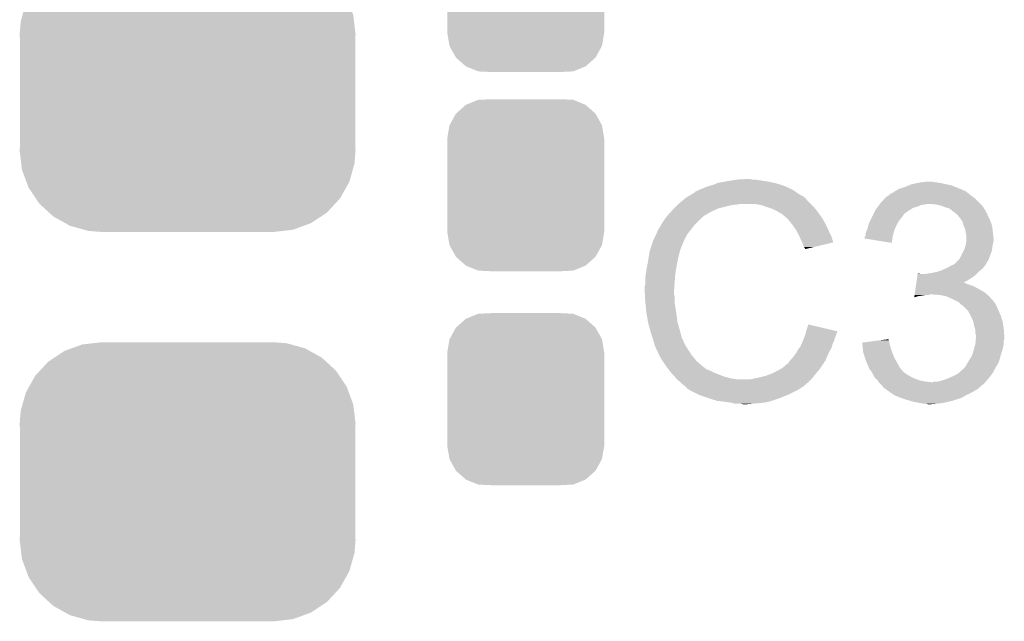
# Model space of a CAD drawing. Extents: x -1.3 to 24.2, y -3.9 to 56.
# Tile 32 of 54: x 11.3 to 15.8, y 16.5 to 19.2. Entities that reach past the tile are written whole.
import ezdxf

# ---------------------------------------------------------------- set-up
doc = ezdxf.new("R2010")
doc.units = 0
doc.layers.get('0').update_dxf_attribs({"linetype": 'CONTINUOUS'})
doc.layers.add('ETH_WIZ_3_CLICK_V102_GTO', color=11, linetype='CONTINUOUS')
doc.layers.add('ETH_WIZ_3_CLICK_V102_GTS', color=8, linetype='CONTINUOUS')

# ---------------------------------------------------------------- blocks, each defined once
blk = doc.blocks.new('CUSTOM_87')
for points in [[(-0.312264, 0.321732), (-0.26893, 0.360448), (0.312592, 0.321732), (0.268592, 0.360448)], [(-0.26893, 0.360448), (-0.267216, 0.361152), (0.268592, 0.360448), (0.26779, 0.361152)], [(-0.267216, 0.361152), (-0.213724, 0.383108), (0.26779, 0.361152), (0.21312, 0.383108)], [(-0.213724, 0.383108), (-0.20803, 0.383392), (0.21312, 0.383108), (0.212412, 0.383392)], [(-0.20803, 0.383392), (-0.154122, 0.38608), (0.212412, 0.383392), (0.154132, 0.38608)], [(-0.341452, 0.269636), (-0.313432, 0.320688), (0.341702, 0.269636), (0.313176, 0.320688)], [(-0.313432, 0.320688), (-0.312264, 0.321732), (0.313176, 0.320688), (0.312592, 0.321732)], [(-0.35179, 0.21082), (-0.342144, 0.268372), (0.35179, 0.21082), (0.34192, 0.268372)], [(-0.342144, 0.268372), (-0.341452, 0.269636), (0.34192, 0.268372), (0.341702, 0.269636)], [(-0.35179, 0.20955), (-0.35179, 0.21082), (0.35179, 0.20955), (0.35179, 0.21082)], [(-0.35179, -0.20955), (-0.35179, 0.20955), (0.35179, -0.20955), (0.35179, 0.20955)], [(-0.35179, -0.21082), (-0.35179, -0.20955), (0.35179, -0.21082), (0.35179, -0.20955)], [(-0.34192, -0.268358), (-0.35179, -0.21082), (0.342148, -0.268358), (0.35179, -0.21082)], [(-0.341702, -0.269636), (-0.34192, -0.268358), (0.341446, -0.269636), (0.342148, -0.268358)], [(-0.313184, -0.320676), (-0.341702, -0.269636), (0.31344, -0.320676), (0.341446, -0.269636)], [(-0.312594, -0.321732), (-0.313184, -0.320676), (0.312258, -0.321732), (0.31344, -0.320676)], [(-0.268602, -0.36044), (-0.312594, -0.321732), (0.26894, -0.36044), (0.312258, -0.321732)], [(-0.267792, -0.361154), (-0.268602, -0.36044), (0.2672, -0.361154), (0.26894, -0.36044)], [(-0.213136, -0.383104), (-0.267792, -0.361154), (0.213734, -0.383104), (0.2672, -0.361154)], [(-0.212414, -0.383394), (-0.213136, -0.383104), (0.207926, -0.383394), (0.213734, -0.383104)], [(-0.154122, -0.38608), (-0.212414, -0.383394), (0.154132, -0.38608), (0.207926, -0.383394)]]:
    blk.add_solid(points)
blk = doc.blocks.new('CUSTOM_172')
for points in [[(-0.472696, 0.61628), (-0.424458, 0.621836), (0.46424, 0.61628), (0.444274, 0.621836)], [(-0.424458, 0.621836), (-0.38735, 0.62611), (0.444274, 0.621836), (0.38735, 0.62611)], [(-0.598024, 0.557038), (-0.553372, 0.58675), (0.602114, 0.557038), (0.548708, 0.58675)], [(-0.553372, 0.58675), (-0.520442, 0.598804), (0.548708, 0.58675), (0.52704, 0.598804)], [(-0.520442, 0.598804), (-0.472696, 0.61628), (0.52704, 0.598804), (0.46424, 0.61628)], [(-0.66224, 0.498862), (-0.624896, 0.539156), (0.66533, 0.498862), (0.621546, 0.539156)], [(-0.624896, 0.539156), (-0.598024, 0.557038), (0.621546, 0.539156), (0.602114, 0.557038)], [(-0.683292, 0.476144), (-0.66224, 0.498862), (0.680562, 0.476144), (0.66533, 0.498862)], [(-0.710574, 0.427504), (-0.683292, 0.476144), (0.713172, 0.427504), (0.680562, 0.476144)], [(-0.740628, 0.346932), (-0.725318, 0.401214), (0.742984, 0.346932), (0.7229, 0.401214)], [(-0.725318, 0.401214), (-0.710574, 0.427504), (0.7229, 0.401214), (0.713172, 0.427504)], [(-0.75311, 0.26162), (-0.748638, 0.318528), (0.75311, 0.26162), (0.746356, 0.318528)], [(-0.748638, 0.318528), (-0.740628, 0.346932), (0.746356, 0.318528), (0.742984, 0.346932)], [(-0.75184, 0.23122), (-0.75311, 0.26162), (0.75184, 0.23122), (0.75311, 0.26162)], [(-0.75184, -0.23122), (-0.75184, 0.23122), (0.75184, -0.23122), (0.75184, 0.23122)], [(-0.75311, -0.26162), (-0.75184, -0.23122), (0.75311, -0.26162), (0.75184, -0.23122)], [(-0.746354, -0.318528), (-0.75311, -0.26162), (0.748638, -0.318528), (0.75311, -0.26162)], [(-0.742984, -0.346932), (-0.746354, -0.318528), (0.740626, -0.346932), (0.748638, -0.318528)], [(-0.722898, -0.401214), (-0.742984, -0.346932), (0.725318, -0.401214), (0.740626, -0.346932)], [(-0.713172, -0.427504), (-0.722898, -0.401214), (0.710572, -0.427504), (0.725318, -0.401214)], [(-0.68056, -0.476144), (-0.713172, -0.427504), (0.683292, -0.476144), (0.710572, -0.427504)], [(-0.66533, -0.498862), (-0.68056, -0.476144), (0.662238, -0.498862), (0.683292, -0.476144)], [(-0.621544, -0.539156), (-0.66533, -0.498862), (0.624896, -0.539156), (0.662238, -0.498862)], [(-0.602114, -0.557038), (-0.621544, -0.539156), (0.598022, -0.557038), (0.624896, -0.539156)], [(-0.548706, -0.58675), (-0.602114, -0.557038), (0.553372, -0.58675), (0.598022, -0.557038)], [(-0.52704, -0.598804), (-0.548706, -0.58675), (0.52044, -0.598804), (0.553372, -0.58675)], [(-0.464238, -0.61628), (-0.52704, -0.598804), (0.472696, -0.61628), (0.52044, -0.598804)], [(-0.444274, -0.621836), (-0.464238, -0.61628), (0.424456, -0.621836), (0.472696, -0.61628)], [(-0.38735, -0.62611), (-0.444274, -0.621836), (0.38735, -0.62611), (0.424456, -0.621836)]]:
    blk.add_solid(points)

msp = doc.modelspace()

# ---------------------------------------------------------------- linework, layer by layer
at = {"layer": 'ETH_WIZ_3_CLICK_V102_GTO'}
for points in [[(14.475462, 18.45056), (14.5161, 18.45818), (14.732002, 18.45056), (14.693898, 18.45818)], [(14.5161, 18.45818), (14.54658, 18.46326), (14.693898, 18.45818), (14.65834, 18.46326)], [(14.54658, 18.46326), (14.56182, 18.4658), (14.65834, 18.46326), (14.643102, 18.4658)], [(14.56182, 18.4658), (14.607538, 18.46834), (14.630402, 18.4658), (14.620242, 18.46834)], [(14.371336, 18.409926), (14.381482, 18.415), (14.826478, 18.409926), (14.819374, 18.415)], [(14.381482, 18.415), (14.389094, 18.417538), (14.819374, 18.415), (14.815818, 18.417538)], [(14.389094, 18.417538), (14.3891, 18.41754), (14.815818, 18.417538), (14.815816, 18.41754)], [(14.3891, 18.41754), (14.39926, 18.42262), (14.815816, 18.41754), (14.805658, 18.42262)], [(14.39926, 18.42262), (14.411958, 18.4277), (14.805658, 18.42262), (14.7955, 18.4277)], [(14.411958, 18.4277), (14.424658, 18.43278), (14.7955, 18.4277), (14.78407, 18.43278)], [(14.424658, 18.43278), (14.4399, 18.43786), (14.78407, 18.43278), (14.77264, 18.43786)], [(14.4399, 18.43786), (14.457682, 18.44294), (14.77264, 18.43786), (14.756386, 18.44294)], [(14.457682, 18.44294), (14.475462, 18.45056), (14.756386, 18.44294), (14.732002, 18.45056)], [(15.265402, 18.409922), (15.273014, 18.414998), (15.591788, 18.409922), (15.585442, 18.414998)], [(15.273014, 18.414998), (15.273018, 18.415), (15.585442, 18.414998), (15.585436, 18.415)], [(15.273018, 18.415), (15.277244, 18.417536), (15.585436, 18.415), (15.5753, 18.417536)], [(15.277244, 18.417536), (15.281444, 18.420056), (15.5753, 18.417536), (15.57528, 18.420056)], [(15.281444, 18.420056), (15.281484, 18.42008), (15.57528, 18.420056), (15.572744, 18.42008)], [(15.281484, 18.42008), (15.285718, 18.42262), (15.572744, 18.42008), (15.566394, 18.42262)], [(15.285718, 18.42262), (15.316198, 18.43278), (15.566394, 18.42262), (15.54099, 18.43278)], [(15.316198, 18.43278), (15.334482, 18.440398), (15.54099, 18.43278), (15.521942, 18.440398)], [(15.334482, 18.440398), (15.346682, 18.44548), (15.521942, 18.440398), (15.49654, 18.44548)], [(15.346682, 18.44548), (15.37208, 18.45056), (15.49654, 18.44548), (15.473678, 18.45056)], [(15.37208, 18.45056), (15.38478, 18.4531), (15.473678, 18.45056), (15.4559, 18.4531)], [(15.38478, 18.4531), (15.405102, 18.45564), (15.4559, 18.4531), (15.440662, 18.45564)], [(14.3002, 18.35658), (14.318208, 18.371818), (14.89202, 18.35658), (14.876782, 18.371818)], [(14.318208, 18.371818), (14.327216, 18.37944), (14.876782, 18.371818), (14.8717, 18.37944)], [(14.327216, 18.37944), (14.333222, 18.384522), (14.8717, 18.37944), (14.866616, 18.384522)], [(14.333222, 18.384522), (14.337446, 18.387058), (14.866616, 18.384522), (14.864078, 18.387058)], [(14.337446, 18.387058), (14.341676, 18.389598), (14.864078, 18.387058), (14.859004, 18.389598)], [(14.341676, 18.389598), (14.345902, 18.392134), (14.859004, 18.389598), (14.856466, 18.392134)], [(14.345902, 18.392134), (14.345912, 18.39214), (14.856466, 18.392134), (14.853922, 18.39214)], [(14.345912, 18.39214), (14.367068, 18.40484), (14.853922, 18.39214), (14.8336, 18.40484)], [(14.367068, 18.40484), (14.37132, 18.407392), (14.8336, 18.40484), (14.830028, 18.407392)], [(14.37132, 18.407392), (14.371336, 18.409926), (14.830028, 18.407392), (14.826478, 18.409926)], [(15.20698, 18.36166), (15.225452, 18.381978), (15.64894, 18.36166), (15.628622, 18.381978)], [(15.225452, 18.381978), (15.232384, 18.3896), (15.628622, 18.381978), (15.617952, 18.3896)], [(15.232384, 18.3896), (15.234926, 18.389606), (15.617952, 18.3896), (15.617944, 18.389606)], [(15.234926, 18.389606), (15.237464, 18.392142), (15.617944, 18.389606), (15.614394, 18.392142)], [(15.237464, 18.392142), (15.242534, 18.39468), (15.614394, 18.392142), (15.61084, 18.39468)], [(15.242534, 18.39468), (15.242538, 18.394682), (15.61084, 18.39468), (15.610838, 18.394682)], [(15.242538, 18.394682), (15.24762, 18.39976), (15.610838, 18.394682), (15.60449, 18.39976)], [(15.24762, 18.39976), (15.255242, 18.40484), (15.60449, 18.39976), (15.59814, 18.40484)], [(15.255242, 18.40484), (15.265402, 18.409922), (15.59814, 18.40484), (15.591788, 18.409922)], [(14.265332, 18.32102), (14.27226, 18.32864), (14.444982, 18.32102), (14.46149, 18.32864)], [(14.27226, 18.32864), (14.27988, 18.33626), (14.46149, 18.32864), (14.477998, 18.33626)], [(14.27988, 18.33626), (14.29512, 18.3515), (14.477998, 18.33626), (14.53896, 18.3515)], [(14.29512, 18.3515), (14.29766, 18.35404), (14.53896, 18.3515), (14.564362, 18.35404)], [(14.29766, 18.35404), (14.3002, 18.35658), (14.564362, 18.35404), (14.577058, 18.35658)], [(14.671038, 18.3515), (14.640558, 18.35658), (14.8971, 18.3515), (14.89202, 18.35658)], [(14.69898, 18.34134), (14.671038, 18.3515), (14.90726, 18.34134), (14.8971, 18.3515)], [(14.706606, 18.338798), (14.69898, 18.34134), (14.909802, 18.338798), (14.90726, 18.34134)], [(14.721838, 18.33372), (14.706606, 18.338798), (14.913866, 18.33372), (14.909802, 18.338798)], [(14.73708, 18.3261), (14.721838, 18.33372), (14.91996, 18.3261), (14.913866, 18.33372)], [(14.74216, 18.32356), (14.73708, 18.3261), (14.921776, 18.32356), (14.91996, 18.3261)], [(15.17523, 18.313398), (15.181582, 18.3261), (15.313658, 18.313398), (15.331442, 18.3261)], [(15.181582, 18.3261), (15.184122, 18.331178), (15.331442, 18.3261), (15.339566, 18.331178)], [(15.184122, 18.331178), (15.189836, 18.338798), (15.339566, 18.331178), (15.351758, 18.338798)], [(15.189836, 18.338798), (15.193644, 18.343878), (15.351758, 18.338798), (15.36954, 18.343878)], [(15.193644, 18.343878), (15.199358, 18.351498), (15.36954, 18.343878), (15.387318, 18.351498)], [(15.199358, 18.351498), (15.201264, 18.35404), (15.387318, 18.351498), (15.4051, 18.35404)], [(15.201264, 18.35404), (15.20317, 18.35658), (15.4051, 18.35404), (15.417798, 18.35658)], [(15.20317, 18.35658), (15.20698, 18.36166), (15.65402, 18.35658), (15.64894, 18.36166)], [(15.453358, 18.35404), (15.427962, 18.35658), (15.65656, 18.35404), (15.65402, 18.35658)], [(15.476218, 18.34896), (15.453358, 18.35404), (15.66164, 18.34896), (15.65656, 18.35404)], [(15.49654, 18.34134), (15.476218, 18.34896), (15.66672, 18.34134), (15.66164, 18.34896)], [(15.51432, 18.336262), (15.49654, 18.34134), (15.670106, 18.336262), (15.66672, 18.34134)], [(15.52702, 18.3261), (15.51432, 18.336262), (15.67688, 18.3261), (15.670106, 18.336262)], [(15.527024, 18.326098), (15.52702, 18.3261), (15.67688, 18.326098), (15.67688, 18.3261)], [(15.530414, 18.323554), (15.527024, 18.326098), (15.676884, 18.323554), (15.67688, 18.326098)], [(14.229078, 18.2753), (14.241524, 18.293078), (14.384022, 18.2753), (14.4018, 18.293078)], [(14.241524, 18.293078), (14.24686, 18.3007), (14.4018, 18.293078), (14.411958, 18.3007)], [(14.24686, 18.3007), (14.246862, 18.300702), (14.411958, 18.3007), (14.41196, 18.300702)], [(14.246862, 18.300702), (14.249166, 18.303238), (14.41196, 18.300702), (14.414498, 18.303238)], [(14.249166, 18.303238), (14.265332, 18.32102), (14.414498, 18.303238), (14.444982, 18.32102)], [(14.754862, 18.31594), (14.74216, 18.32356), (14.927218, 18.31594), (14.921776, 18.32356)], [(14.765016, 18.310862), (14.754862, 18.31594), (14.930846, 18.310862), (14.927218, 18.31594)], [(14.76756, 18.30832), (14.765016, 18.310862), (14.932662, 18.30832), (14.930846, 18.310862)], [(14.787564, 18.29054), (14.76756, 18.30832), (14.945362, 18.29054), (14.932662, 18.30832)], [(14.79042, 18.288), (14.787564, 18.29054), (14.946814, 18.288), (14.945362, 18.29054)], [(14.802612, 18.27276), (14.79042, 18.288), (14.95552, 18.27276), (14.946814, 18.288)], [(15.158718, 18.280378), (15.16507, 18.29308), (15.288258, 18.280378), (15.29842, 18.29308)], [(15.16507, 18.29308), (15.17015, 18.30324), (15.29842, 18.29308), (15.30604, 18.30324)], [(15.17015, 18.30324), (15.173962, 18.31086), (15.30604, 18.30324), (15.31112, 18.31086)], [(15.173962, 18.31086), (15.17523, 18.313398), (15.31112, 18.31086), (15.313658, 18.313398)], [(15.537178, 18.31848), (15.530414, 18.323554), (15.680268, 18.31848), (15.676884, 18.323554)], [(15.539718, 18.315942), (15.537178, 18.31848), (15.68196, 18.315942), (15.680268, 18.31848)], [(15.542254, 18.313406), (15.539718, 18.315942), (15.682976, 18.313406), (15.68196, 18.315942)], [(15.544794, 18.3134), (15.542254, 18.313406), (15.682978, 18.3134), (15.682976, 18.313406)], [(15.553506, 18.30324), (15.544794, 18.3134), (15.68704, 18.30324), (15.682978, 18.3134)], [(15.56004, 18.29562), (15.553506, 18.30324), (15.69085, 18.29562), (15.68704, 18.30324)], [(15.565484, 18.288), (15.56004, 18.29562), (15.69466, 18.288), (15.69085, 18.29562)], [(15.572738, 18.277844), (15.565484, 18.288), (15.699014, 18.277844), (15.69466, 18.288)], [(14.206226, 18.237206), (14.20876, 18.239744), (14.352134, 18.237206), (14.354108, 18.239744)], [(14.20876, 18.239744), (14.211304, 18.24736), (14.354108, 18.239744), (14.360032, 18.24736)], [(14.211304, 18.24736), (14.216382, 18.252444), (14.360032, 18.24736), (14.363986, 18.252444)], [(14.216382, 18.252444), (14.22146, 18.262598), (14.363986, 18.252444), (14.371884, 18.262598)], [(14.22146, 18.262598), (14.222982, 18.265138), (14.371884, 18.262598), (14.37386, 18.265138)], [(14.222982, 18.265138), (14.229078, 18.2753), (14.37386, 18.265138), (14.384022, 18.2753)], [(14.81074, 18.2626), (14.802612, 18.27276), (14.9606, 18.2626), (14.95552, 18.27276)], [(14.817852, 18.25244), (14.81074, 18.2626), (14.96568, 18.25244), (14.9606, 18.2626)], [(14.828518, 18.237198), (14.817852, 18.25244), (14.972456, 18.237198), (14.96568, 18.25244)], [(15.14094, 18.232122), (15.14475, 18.23974), (15.26586, 18.232122), (15.267938, 18.23974)], [(15.14475, 18.23974), (15.146022, 18.242282), (15.267938, 18.23974), (15.269068, 18.242282)], [(15.146022, 18.242282), (15.15156, 18.262598), (15.269068, 18.242282), (15.2781, 18.262598)], [(15.15156, 18.262598), (15.15364, 18.27022), (15.2781, 18.262598), (15.282454, 18.27022)], [(15.15364, 18.27022), (15.158718, 18.280378), (15.282454, 18.27022), (15.288258, 18.280378)], [(15.574918, 18.270218), (15.572738, 18.277844), (15.70228, 18.270218), (15.699014, 18.277844)], [(15.577818, 18.26006), (15.574918, 18.270218), (15.70482, 18.26006), (15.70228, 18.270218)], [(15.582174, 18.249898), (15.577818, 18.26006), (15.70736, 18.249898), (15.70482, 18.26006)], [(15.585438, 18.242282), (15.582174, 18.249898), (15.708122, 18.242282), (15.70736, 18.249898)], [(15.58798, 18.22704), (15.585438, 18.242282), (15.709646, 18.22704), (15.708122, 18.242282)], [(14.1859, 18.19148), (14.199046, 18.219418), (14.32433, 18.19148), (14.3383, 18.219418)], [(14.199046, 18.219418), (14.20622, 18.234664), (14.3383, 18.219418), (14.350158, 18.234664)], [(14.20622, 18.234664), (14.206226, 18.237206), (14.350158, 18.234664), (14.352134, 18.237206)], [(14.832328, 18.22958), (14.828518, 18.237198), (14.97584, 18.22958), (14.972456, 18.237198)], [(14.84122, 18.2118), (14.832328, 18.22958), (14.984732, 18.2118), (14.97584, 18.22958)], [(14.84235, 18.209258), (14.84122, 18.2118), (14.986002, 18.209258), (14.984732, 18.2118)], [(14.85138, 18.18894), (14.84235, 18.209258), (14.992076, 18.18894), (14.986002, 18.209258)], [(15.13332, 18.20166), (15.133322, 18.204184), (15.25862, 18.20166), (15.259044, 18.204184)], [(15.255216, 18.181324), (15.13332, 18.20166), (15.255216, 18.181324), (15.25862, 18.20166)], [(15.133322, 18.204184), (15.137128, 18.2118), (15.259044, 18.204184), (15.26032, 18.2118)], [(15.137128, 18.2118), (15.1384, 18.214344), (15.26032, 18.2118), (15.261012, 18.214344)], [(15.1384, 18.221962), (15.14094, 18.232122), (15.26309, 18.221962), (15.26586, 18.232122)], [(15.1384, 18.214344), (15.1384, 18.221962), (15.261012, 18.214344), (15.26309, 18.221962)], [(15.58849, 18.2245), (15.58798, 18.22704), (15.7099, 18.2245), (15.709646, 18.22704)], [(15.59052, 18.214342), (15.58849, 18.2245), (15.71103, 18.214342), (15.7099, 18.2245)], [(15.59052, 18.201638), (15.59052, 18.214342), (15.71244, 18.201638), (15.71103, 18.214342)], [(15.59052, 18.188942), (15.59052, 18.201638), (15.71244, 18.188942), (15.71244, 18.201638)], [(14.171506, 18.148296), (14.173198, 18.153376), (14.307818, 18.148296), (14.30782, 18.153376)], [(14.173198, 18.153376), (14.174044, 18.155914), (14.30782, 18.153376), (14.310354, 18.155914)], [(14.174044, 18.155914), (14.174892, 18.158456), (14.310354, 18.155914), (14.31036, 18.158456)], [(14.174892, 18.158456), (14.185052, 18.18894), (14.31036, 18.158456), (14.32306, 18.18894)], [(14.185052, 18.18894), (14.1859, 18.19148), (14.32306, 18.18894), (14.32433, 18.19148)], [(14.853924, 18.183854), (14.85138, 18.18894), (14.993594, 18.183854), (14.992076, 18.18894)], [(14.85646, 18.17878), (14.853924, 18.183854), (14.97243, 18.17878), (14.993594, 18.183854)], [(14.86154, 18.163544), (14.85646, 18.17878), (14.908886, 18.163544), (14.97243, 18.17878)], [(14.866614, 18.158466), (14.86154, 18.163544), (14.887706, 18.158466), (14.908886, 18.163544)], [(14.86662, 18.15341), (14.866614, 18.158466), (14.86662, 18.15341), (14.887706, 18.158466)], [(15.577816, 18.145756), (15.58036, 18.150842), (15.704818, 18.145756), (15.705544, 18.150842)], [(15.58036, 18.150842), (15.584592, 18.16354), (15.705544, 18.150842), (15.70736, 18.16354)], [(15.584592, 18.16354), (15.58798, 18.1737), (15.70736, 18.16354), (15.709052, 18.1737)], [(15.58798, 18.1737), (15.588826, 18.17878), (15.709052, 18.1737), (15.7099, 18.17878)], [(15.588826, 18.17878), (15.590518, 18.188938), (15.7099, 18.17878), (15.71244, 18.188938)], [(15.590518, 18.188938), (15.59052, 18.188942), (15.71244, 18.188938), (15.71244, 18.188942)], [(14.16304, 18.10004), (14.16685, 18.1229), (14.29512, 18.10004), (14.3002, 18.1229)], [(14.16685, 18.1229), (14.170236, 18.143218), (14.3002, 18.1229), (14.305278, 18.143218)], [(14.170236, 18.143218), (14.170662, 18.145762), (14.305278, 18.143218), (14.30655, 18.145762)], [(14.170662, 18.145762), (14.171506, 18.148296), (14.30655, 18.145762), (14.307818, 18.148296)], [(15.537182, 18.087342), (15.554956, 18.105118), (15.678468, 18.087342), (15.689578, 18.105118)], [(15.554956, 18.105118), (15.560042, 18.110204), (15.689578, 18.105118), (15.691484, 18.110204)], [(15.560042, 18.110204), (15.577816, 18.145756), (15.691484, 18.110204), (15.704818, 18.145756)], [(14.15542, 18.0594), (14.1578, 18.0721), (14.287922, 18.0594), (14.29004, 18.0721)], [(14.1578, 18.0721), (14.16304, 18.10004), (14.29004, 18.0721), (14.29512, 18.10004)], [(15.481298, 18.0594), (15.498438, 18.067018), (15.654654, 18.0594), (15.664178, 18.067018)], [(15.498438, 18.067018), (15.50416, 18.06956), (15.664178, 18.067018), (15.666084, 18.06956)], [(15.50416, 18.06956), (15.517874, 18.077178), (15.666084, 18.06956), (15.6718, 18.077178)], [(15.517874, 18.077178), (15.527014, 18.082254), (15.6718, 18.077178), (15.676874, 18.082254)], [(15.527014, 18.082254), (15.527026, 18.08226), (15.676874, 18.082254), (15.676874, 18.08226)], [(15.527026, 18.08226), (15.529566, 18.082264), (15.676874, 18.08226), (15.676874, 18.082264)], [(15.529566, 18.082264), (15.533366, 18.084798), (15.676874, 18.082264), (15.67688, 18.084798)], [(15.533366, 18.084798), (15.537182, 18.087342), (15.67688, 18.084798), (15.678468, 18.087342)], [(14.15034, 18.02384), (14.15288, 18.041622), (14.283688, 18.02384), (14.28496, 18.041622)], [(14.15034, 17.995902), (14.15034, 18.02384), (14.281694, 17.995902), (14.283688, 18.02384)], [(14.15288, 18.041622), (14.15542, 18.0594), (14.28496, 18.041622), (14.287922, 18.0594)], [(15.368104, 18.016222), (15.36992, 18.02892), (15.60068, 18.016222), (15.620998, 18.02892)], [(15.36992, 18.02892), (15.371738, 18.04162), (15.620998, 18.02892), (15.635816, 18.04162)], [(15.371738, 18.04162), (15.3721, 18.044158), (15.384784, 18.04162), (15.379704, 18.044158)], [(15.3721, 18.044158), (15.372102, 18.04416), (15.379704, 18.044158), (15.372102, 18.04416)], [(15.402562, 18.04162), (15.4178, 18.04416), (15.635816, 18.04162), (15.63878, 18.04416)], [(15.4178, 18.04416), (15.435578, 18.0467), (15.63878, 18.04416), (15.64132, 18.0467)], [(15.435578, 18.0467), (15.45844, 18.051782), (15.64132, 18.0467), (15.646402, 18.051782)], [(15.45844, 18.051782), (15.473676, 18.05686), (15.646402, 18.051782), (15.65148, 18.05686)], [(15.473676, 18.05686), (15.481298, 18.0594), (15.65148, 18.05686), (15.654654, 18.0594)], [(14.1478, 17.985742), (14.15034, 17.995902), (14.280968, 17.985742), (14.281694, 17.995902)], [(14.1478, 17.970502), (14.1478, 17.985742), (14.27988, 17.970502), (14.280968, 17.985742)], [(15.360108, 17.96034), (15.363742, 17.98574), (15.671798, 17.96034), (15.626082, 17.98574)], [(15.363742, 17.98574), (15.364832, 17.99336), (15.626082, 17.98574), (15.60576, 17.99336)], [(15.364832, 17.99336), (15.36556, 17.99844), (15.60576, 17.99336), (15.590522, 17.99844)], [(15.36556, 17.99844), (15.366286, 18.003518), (15.590522, 17.99844), (15.580364, 18.003518)], [(15.366286, 18.00352), (15.368104, 18.016222), (15.577914, 18.00352), (15.60068, 18.016222)], [(15.366286, 18.003518), (15.366286, 18.00352), (15.580364, 18.003518), (15.577914, 18.00352)], [(14.1478, 17.9705), (14.1478, 17.970502), (14.279882, 17.9705), (14.27988, 17.970502)], [(14.148944, 17.947638), (14.1478, 17.9705), (14.279882, 17.947638), (14.279882, 17.9705)], [(14.149326, 17.940016), (14.148944, 17.947638), (14.28242, 17.940016), (14.279882, 17.947638)], [(14.15034, 17.9197), (14.149326, 17.940016), (14.28242, 17.9197), (14.28242, 17.940016)], [(15.356844, 17.937514), (15.357564, 17.94256), (15.356844, 17.937514), (15.374618, 17.94256)], [(15.357564, 17.94256), (15.357928, 17.9451), (15.374618, 17.94256), (15.3924, 17.9451)], [(15.357928, 17.9451), (15.358292, 17.94764), (15.3924, 17.9451), (15.407638, 17.94764)], [(15.358292, 17.94764), (15.358654, 17.950178), (15.420336, 17.94764), (15.427958, 17.950178)], [(15.358654, 17.950178), (15.358656, 17.95018), (15.427958, 17.950178), (15.440662, 17.95018)], [(15.358656, 17.95018), (15.360108, 17.96034), (15.683412, 17.95018), (15.671798, 17.96034)], [(15.471142, 17.94764), (15.440662, 17.95018), (15.686314, 17.94764), (15.683412, 17.95018)], [(15.499078, 17.94256), (15.471142, 17.94764), (15.69212, 17.94256), (15.686314, 17.94764)], [(15.52194, 17.9324), (15.499078, 17.94256), (15.701152, 17.9324), (15.69212, 17.94256)], [(15.54734, 17.9197), (15.52194, 17.9324), (15.71244, 17.9197), (15.701152, 17.9324)], [(14.151104, 17.912078), (14.15034, 17.9197), (14.28242, 17.912078), (14.28242, 17.9197)], [(14.152626, 17.89684), (14.151104, 17.912078), (14.28496, 17.89684), (14.28242, 17.912078)], [(14.15542, 17.868898), (14.152626, 17.89684), (14.28926, 17.868898), (14.28496, 17.89684)], [(15.55242, 17.91716), (15.54734, 17.9197), (15.71498, 17.91716), (15.71244, 17.9197)], [(15.557496, 17.914622), (15.55242, 17.91716), (15.716672, 17.914622), (15.71498, 17.91716)], [(15.562582, 17.909538), (15.557496, 17.914622), (15.72006, 17.909538), (15.716672, 17.914622)], [(15.567658, 17.904462), (15.562582, 17.909538), (15.7226, 17.904462), (15.72006, 17.909538)], [(15.57528, 17.89938), (15.567658, 17.904462), (15.72514, 17.89938), (15.7226, 17.904462)], [(15.58036, 17.8943), (15.57528, 17.89938), (15.72768, 17.8943), (15.72514, 17.89938)], [(15.598138, 17.87652), (15.58036, 17.8943), (15.7353, 17.87652), (15.72768, 17.8943)], [(14.156318, 17.86382), (14.15542, 17.868898), (14.29004, 17.86382), (14.28926, 17.868898)], [(14.16304, 17.82572), (14.156318, 17.86382), (14.29512, 17.82572), (14.29004, 17.86382)], [(15.598138, 17.876518), (15.598138, 17.87652), (15.735302, 17.876518), (15.7353, 17.87652)], [(15.61084, 17.85366), (15.598138, 17.876518), (15.745462, 17.85366), (15.735302, 17.876518)], [(15.620998, 17.830802), (15.61084, 17.85366), (15.752318, 17.830802), (15.745462, 17.85366)], [(14.163042, 17.825718), (14.16304, 17.82572), (14.29512, 17.825718), (14.29512, 17.82572)], [(14.16812, 17.8054), (14.163042, 17.825718), (14.300926, 17.8054), (14.29512, 17.825718)], [(14.172476, 17.79016), (14.16812, 17.8054), (14.30528, 17.79016), (14.300926, 17.8054)], [(14.87424, 17.792698), (14.881882, 17.815556), (14.978962, 17.792698), (14.881882, 17.815556)], [(15.621564, 17.82826), (15.620998, 17.830802), (15.75308, 17.82826), (15.752318, 17.830802)], [(15.62608, 17.807938), (15.621564, 17.82826), (15.756468, 17.807938), (15.75308, 17.82826)], [(15.628984, 17.797782), (15.62608, 17.807938), (15.75816, 17.797782), (15.756468, 17.807938)], [(15.63116, 17.790164), (15.628984, 17.797782), (15.758706, 17.790164), (15.75816, 17.797782)], [(14.17828, 17.76984), (14.172476, 17.79016), (14.310702, 17.76984), (14.30528, 17.79016)], [(14.184208, 17.75206), (14.17828, 17.76984), (14.315444, 17.75206), (14.310702, 17.76984)], [(14.185056, 17.749516), (14.184208, 17.75206), (14.317982, 17.749516), (14.315444, 17.75206)], [(14.858272, 17.744438), (14.86154, 17.75206), (14.998698, 17.744438), (15.000222, 17.75206)], [(14.86154, 17.75206), (14.863444, 17.757138), (15.000222, 17.75206), (15.00124, 17.757138)], [(14.863444, 17.757138), (14.867252, 17.767298), (15.00124, 17.757138), (15.00632, 17.767298)], [(14.867252, 17.767298), (14.86916, 17.772382), (15.00632, 17.767298), (15.007588, 17.772382)], [(14.86916, 17.772382), (14.870428, 17.777458), (15.007588, 17.772382), (15.008858, 17.777458)], [(14.870428, 17.777458), (14.871698, 17.782536), (15.008858, 17.777458), (15.011398, 17.782536)], [(14.871698, 17.782536), (14.87233, 17.78506), (15.011398, 17.782536), (15.0114, 17.78506)], [(14.87233, 17.78506), (14.87424, 17.792698), (15.0114, 17.78506), (14.978962, 17.792698)], [(15.63116, 17.774924), (15.63116, 17.790164), (15.759794, 17.774924), (15.758706, 17.790164)], [(15.633698, 17.767302), (15.63116, 17.774924), (15.760338, 17.767302), (15.759794, 17.774924)], [(15.632852, 17.749518), (15.6337, 17.759678), (15.760698, 17.749518), (15.760698, 17.759678)], [(15.6337, 17.762222), (15.633698, 17.767302), (15.7607, 17.762222), (15.760338, 17.767302)], [(15.6337, 17.759678), (15.6337, 17.762222), (15.760698, 17.759678), (15.7607, 17.762222)], [(14.186748, 17.744438), (14.185056, 17.749516), (14.32052, 17.744438), (14.317982, 17.749516)], [(14.18844, 17.739358), (14.186748, 17.744438), (14.322214, 17.739358), (14.32052, 17.744438)], [(14.189076, 17.73682), (14.18844, 17.739358), (14.32306, 17.73682), (14.322214, 17.739358)], [(14.190982, 17.7292), (14.189076, 17.73682), (14.326872, 17.7292), (14.32306, 17.73682)], [(14.193522, 17.721582), (14.190982, 17.7292), (14.33068, 17.721582), (14.326872, 17.7292)], [(14.19606, 17.713962), (14.193522, 17.721582), (14.335444, 17.713962), (14.33068, 17.721582)], [(14.1986, 17.70888), (14.19606, 17.713962), (14.338618, 17.70888), (14.335444, 17.713962)], [(14.202186, 17.70126), (14.1986, 17.70888), (14.34338, 17.70126), (14.338618, 17.70888)], [(14.83614, 17.703798), (14.842234, 17.711418), (14.981644, 17.703798), (14.986, 17.711418)], [(14.842234, 17.711418), (14.8463, 17.716502), (14.986, 17.711418), (14.98745, 17.716502)], [(14.8463, 17.716502), (14.85174, 17.729198), (14.98745, 17.716502), (14.991078, 17.729198)], [(14.85174, 17.729198), (14.858272, 17.744438), (14.991078, 17.729198), (14.998698, 17.744438)], [(15.12318, 17.734278), (15.163012, 17.739356), (15.245082, 17.734278), (15.24508, 17.739356)], [(15.123462, 17.731738), (15.12318, 17.734278), (15.245082, 17.731738), (15.245082, 17.734278)], [(15.124306, 17.72412), (15.123462, 17.731738), (15.247618, 17.72412), (15.245082, 17.731738)], [(15.12543, 17.713962), (15.124306, 17.72412), (15.25016, 17.713962), (15.247618, 17.72412)], [(15.12796, 17.6911), (15.12543, 17.713962), (15.25778, 17.6911), (15.25016, 17.713962)], [(15.163012, 17.739356), (15.202862, 17.744436), (15.24508, 17.739356), (15.242542, 17.744436)], [(15.202862, 17.744436), (15.24254, 17.749494), (15.242542, 17.744436), (15.24254, 17.749494)], [(15.624232, 17.7038), (15.631158, 17.729198), (15.753078, 17.7038), (15.75816, 17.729198)], [(15.631158, 17.729198), (15.63116, 17.729202), (15.75816, 17.729198), (15.75816, 17.729202)], [(15.63116, 17.729202), (15.632216, 17.741896), (15.75816, 17.729202), (15.75816, 17.741896)], [(15.632216, 17.741896), (15.632852, 17.749518), (15.75816, 17.741896), (15.760698, 17.749518)], [(14.212944, 17.6784), (14.202186, 17.70126), (14.35862, 17.6784), (14.34338, 17.70126)], [(14.21892, 17.665698), (14.212944, 17.6784), (14.368782, 17.665698), (14.35862, 17.6784)], [(14.227386, 17.653), (14.21892, 17.665698), (14.37894, 17.653), (14.368782, 17.665698)], [(14.803122, 17.65808), (14.81074, 17.665702), (14.96028, 17.65808), (14.963616, 17.665702)], [(14.81074, 17.665702), (14.81836, 17.67586), (14.963616, 17.665702), (14.96806, 17.67586)], [(14.81836, 17.67586), (14.828522, 17.688562), (14.96806, 17.67586), (14.973618, 17.688562)], [(14.828522, 17.688562), (14.83106, 17.69364), (14.973618, 17.688562), (14.97584, 17.69364)], [(14.83106, 17.69364), (14.83614, 17.703798), (14.97584, 17.69364), (14.981644, 17.703798)], [(15.12824, 17.688562), (15.12796, 17.6911), (15.258796, 17.688562), (15.25778, 17.6911)], [(15.135862, 17.665698), (15.12824, 17.688562), (15.26794, 17.665698), (15.258796, 17.688562)], [(15.14094, 17.65046), (15.135862, 17.665698), (15.276408, 17.65046), (15.26794, 17.665698)], [(15.60322, 17.65554), (15.615922, 17.675858), (15.738566, 17.65554), (15.74437, 17.675858)], [(15.615922, 17.675858), (15.61973, 17.68856), (15.74437, 17.675858), (15.748, 17.68856)], [(15.61973, 17.68856), (15.62354, 17.70126), (15.748, 17.68856), (15.75223, 17.70126)], [(15.62354, 17.70126), (15.624232, 17.7038), (15.75223, 17.70126), (15.753078, 17.7038)], [(14.240932, 17.632682), (14.227386, 17.653), (14.401798, 17.632682), (14.37894, 17.653)], [(14.24432, 17.6276), (14.240932, 17.632682), (14.408152, 17.6276), (14.401798, 17.632682)], [(14.256044, 17.61236), (14.24432, 17.6276), (14.427204, 17.61236), (14.408152, 17.6276)], [(14.756122, 17.614898), (14.765016, 17.61998), (14.93266, 17.614898), (14.936046, 17.61998)], [(14.765016, 17.61998), (14.77772, 17.63014), (14.936046, 17.61998), (14.94282, 17.63014)], [(14.77772, 17.63014), (14.785344, 17.637762), (14.94282, 17.63014), (14.9479, 17.637762)], [(14.785344, 17.637762), (14.790418, 17.640304), (14.9479, 17.637762), (14.949594, 17.640304)], [(14.790418, 17.640304), (14.7955, 17.64792), (14.949594, 17.640304), (14.954672, 17.64792)], [(14.7955, 17.64792), (14.799308, 17.652998), (14.954672, 17.64792), (14.958058, 17.652998)], [(14.799308, 17.652998), (14.803122, 17.65808), (14.958058, 17.652998), (14.96028, 17.65808)], [(15.154004, 17.619982), (15.14094, 17.65046), (15.29334, 17.619982), (15.276408, 17.65046)], [(15.15618, 17.614902), (15.154004, 17.619982), (15.297788, 17.614902), (15.29334, 17.619982)], [(15.57528, 17.6149), (15.580358, 17.619978), (15.71752, 17.6149), (15.72006, 17.619978)], [(15.580358, 17.619978), (15.585442, 17.625062), (15.72006, 17.619978), (15.723448, 17.625062)], [(15.585442, 17.625062), (15.591534, 17.635218), (15.723448, 17.625062), (15.730218, 17.635218)], [(15.591534, 17.635218), (15.59306, 17.63776), (15.730218, 17.635218), (15.731306, 17.63776)], [(15.59306, 17.63776), (15.601766, 17.652998), (15.731306, 17.63776), (15.73784, 17.652998)], [(15.601766, 17.652998), (15.60322, 17.65554), (15.73784, 17.652998), (15.738566, 17.65554)], [(14.256046, 17.612358), (14.256044, 17.61236), (14.432284, 17.612358), (14.427204, 17.61236)], [(14.259952, 17.60728), (14.256046, 17.612358), (14.442442, 17.60728), (14.432284, 17.612358)], [(14.261908, 17.604738), (14.259952, 17.60728), (14.450064, 17.604738), (14.442442, 17.60728)], [(14.265814, 17.59966), (14.261908, 17.604738), (14.457678, 17.59966), (14.450064, 17.604738)], [(14.26972, 17.594582), (14.265814, 17.59966), (14.471222, 17.594582), (14.457678, 17.59966)], [(14.272262, 17.59204), (14.26972, 17.594582), (14.478, 17.59204), (14.471222, 17.594582)], [(14.28242, 17.58188), (14.272262, 17.59204), (14.503396, 17.58188), (14.478, 17.59204)], [(14.282422, 17.581878), (14.28242, 17.58188), (14.5034, 17.581878), (14.503396, 17.58188)], [(14.288516, 17.57426), (14.282422, 17.581878), (14.53134, 17.57426), (14.5034, 17.581878)], [(14.64564, 17.57426), (14.65834, 17.5768), (14.899638, 17.57426), (14.901542, 17.5768)], [(14.65834, 17.5768), (14.68882, 17.584422), (14.901542, 17.5768), (14.907258, 17.584422)], [(14.68882, 17.584422), (14.71676, 17.59458), (14.907258, 17.584422), (14.914878, 17.59458)], [(14.71676, 17.59458), (14.716762, 17.594582), (14.914878, 17.59458), (14.91488, 17.594582)], [(14.716762, 17.594582), (14.747238, 17.60982), (14.91488, 17.594582), (14.928214, 17.60982)], [(14.747238, 17.60982), (14.756122, 17.614898), (14.928214, 17.60982), (14.93266, 17.614898)], [(15.16634, 17.602198), (15.15618, 17.614902), (15.308906, 17.602198), (15.297788, 17.614902)], [(15.16761, 17.59966), (15.16634, 17.602198), (15.311126, 17.59966), (15.308906, 17.602198)], [(15.167614, 17.599654), (15.16761, 17.59966), (15.313666, 17.599654), (15.311126, 17.59966)], [(15.170152, 17.594578), (15.167614, 17.599654), (15.318742, 17.594578), (15.313666, 17.599654)], [(15.17396, 17.58696), (15.170152, 17.594578), (15.331442, 17.58696), (15.318742, 17.594578)], [(15.178534, 17.57934), (15.17396, 17.58696), (15.344142, 17.57934), (15.331442, 17.58696)], [(15.181578, 17.574264), (15.178534, 17.57934), (15.355986, 17.574264), (15.344142, 17.57934)], [(15.504158, 17.57172), (15.52702, 17.58188), (15.688488, 17.57172), (15.6972, 17.58188)], [(15.52702, 17.58188), (15.552418, 17.594582), (15.6972, 17.58188), (15.70627, 17.594582)], [(15.552418, 17.594582), (15.558134, 17.599662), (15.70627, 17.594582), (15.709898, 17.599662)], [(15.558134, 17.599662), (15.57528, 17.6149), (15.709898, 17.599662), (15.71752, 17.6149)], [(14.292578, 17.569182), (14.288516, 17.57426), (14.56181, 17.569182), (14.53134, 17.57426)], [(14.292582, 17.56918), (14.292578, 17.569182), (14.561822, 17.56918), (14.56181, 17.569182)], [(14.305278, 17.559022), (14.292582, 17.56918), (14.8844, 17.559022), (14.894558, 17.56918)], [(14.305282, 17.55902), (14.305278, 17.559022), (14.8844, 17.55902), (14.8844, 17.559022)], [(14.31544, 17.548862), (14.305282, 17.55902), (14.872788, 17.548862), (14.8844, 17.55902)], [(14.325598, 17.54124), (14.31544, 17.548862), (14.864076, 17.54124), (14.872788, 17.548862)], [(14.325616, 17.541224), (14.325598, 17.54124), (14.861534, 17.541224), (14.864076, 17.54124)], [(14.330678, 17.536162), (14.325616, 17.541224), (14.858992, 17.536162), (14.861534, 17.541224)], [(14.333224, 17.533616), (14.330678, 17.536162), (14.85138, 17.533616), (14.858992, 17.536162)], [(14.338298, 17.528542), (14.333224, 17.533616), (14.846302, 17.528542), (14.85138, 17.533616)], [(14.622782, 17.56918), (14.63294, 17.57172), (14.894558, 17.56918), (14.897098, 17.57172)], [(14.63294, 17.57172), (14.64564, 17.57426), (14.897098, 17.57172), (14.899638, 17.57426)], [(15.184968, 17.57172), (15.181578, 17.574264), (15.36192, 17.57172), (15.355986, 17.574264)], [(15.191736, 17.566638), (15.184968, 17.57172), (15.375474, 17.566638), (15.36192, 17.57172)], [(15.193008, 17.5641), (15.191736, 17.566638), (15.382242, 17.5641), (15.375474, 17.566638)], [(15.19555, 17.55902), (15.193008, 17.5641), (15.407638, 17.55902), (15.382242, 17.5641)], [(15.196818, 17.556484), (15.19555, 17.55902), (15.432998, 17.556484), (15.407638, 17.55902)], [(15.196822, 17.55648), (15.196818, 17.556484), (15.433038, 17.55648), (15.432998, 17.556484)], [(15.206982, 17.54632), (15.196822, 17.55648), (15.666714, 17.54632), (15.675424, 17.55648)], [(15.206988, 17.546314), (15.206982, 17.54632), (15.664174, 17.546314), (15.666714, 17.54632)], [(15.214602, 17.5387), (15.206988, 17.546314), (15.65656, 17.5387), (15.664174, 17.546314)], [(15.217134, 17.536166), (15.214602, 17.5387), (15.652758, 17.536166), (15.65656, 17.5387)], [(15.21714, 17.53363), (15.217134, 17.536166), (15.648954, 17.53363), (15.652758, 17.536166)], [(15.217158, 17.533618), (15.21714, 17.53363), (15.648938, 17.533618), (15.648954, 17.53363)], [(15.227822, 17.525998), (15.217158, 17.533618), (15.641318, 17.525998), (15.648938, 17.533618)], [(15.433038, 17.55648), (15.440664, 17.556482), (15.675424, 17.55648), (15.675426, 17.556482)], [(15.440664, 17.556482), (15.445744, 17.55902), (15.675426, 17.556482), (15.6776, 17.55902)], [(15.460982, 17.55902), (15.481298, 17.5641), (15.6776, 17.55902), (15.681956, 17.5641)], [(15.481298, 17.5641), (15.504158, 17.57172), (15.681956, 17.5641), (15.688488, 17.57172)], [(14.338304, 17.528538), (14.338298, 17.528542), (14.846298, 17.528538), (14.846302, 17.528542)], [(14.345914, 17.523464), (14.338304, 17.528538), (14.83784, 17.523464), (14.846298, 17.528538)], [(14.348436, 17.52346), (14.345914, 17.523464), (14.837832, 17.52346), (14.83784, 17.523464)], [(14.34846, 17.520936), (14.348436, 17.52346), (14.833626, 17.520936), (14.837832, 17.52346)], [(14.348492, 17.52092), (14.34846, 17.520936), (14.8336, 17.52092), (14.833626, 17.520936)], [(14.3891, 17.5006), (14.348492, 17.52092), (14.79296, 17.5006), (14.8336, 17.52092)], [(14.41069, 17.49298), (14.3891, 17.5006), (14.77264, 17.49298), (14.79296, 17.5006)], [(14.43228, 17.48536), (14.41069, 17.49298), (14.75486, 17.48536), (14.77264, 17.49298)], [(15.249146, 17.51076), (15.227822, 17.525998), (15.61592, 17.51076), (15.641318, 17.525998)], [(15.2527, 17.50822), (15.249146, 17.51076), (15.61084, 17.50822), (15.61592, 17.51076)], [(15.267938, 17.498062), (15.2527, 17.50822), (15.590524, 17.498062), (15.61084, 17.50822)], [(15.27387, 17.49552), (15.267938, 17.498062), (15.585442, 17.49552), (15.590524, 17.498062)], [(15.285722, 17.49044), (15.27387, 17.49552), (15.57655, 17.49044), (15.585442, 17.49552)], [(15.299952, 17.485358), (15.285722, 17.49044), (15.567658, 17.485358), (15.57655, 17.49044)], [(14.472918, 17.47266), (14.43228, 17.48536), (14.716758, 17.47266), (14.75486, 17.48536)], [(14.493238, 17.47012), (14.472918, 17.47266), (14.709138, 17.47012), (14.716758, 17.47266)], [(14.533878, 17.46504), (14.493238, 17.47012), (14.686278, 17.46504), (14.709138, 17.47012)], [(14.542768, 17.4625), (14.533878, 17.46504), (14.66088, 17.4625), (14.686278, 17.46504)], [(14.551656, 17.45996), (14.542768, 17.4625), (14.63294, 17.45996), (14.66088, 17.4625)], [(14.589758, 17.45742), (14.579598, 17.45996), (14.605002, 17.45742), (14.63294, 17.45996)], [(15.31417, 17.48028), (15.299952, 17.485358), (15.54988, 17.48028), (15.567658, 17.485358)], [(15.32128, 17.47774), (15.31417, 17.48028), (15.542258, 17.47774), (15.54988, 17.48028)], [(15.33906, 17.47266), (15.32128, 17.47774), (15.527018, 17.47266), (15.542258, 17.47774)], [(15.356838, 17.46758), (15.33906, 17.47266), (15.504158, 17.46758), (15.527018, 17.47266)], [(15.37208, 17.46504), (15.356838, 17.46758), (15.492728, 17.46504), (15.504158, 17.46758)], [(15.38478, 17.4625), (15.37208, 17.46504), (15.481298, 17.4625), (15.492728, 17.46504)], [(15.397478, 17.45996), (15.38478, 17.4625), (15.45844, 17.45996), (15.481298, 17.4625)], [(15.417798, 17.457422), (15.410176, 17.45996), (15.430522, 17.457422), (15.45844, 17.45996)], [(15.430502, 17.45742), (15.417798, 17.457422), (15.430502, 17.45742), (15.430522, 17.457422)]]:
    msp.add_solid(points, dxfattribs=at)

# ---------------------------------------------------------------- block references
at = {"layer": 'ETH_WIZ_3_CLICK_V102_GTS'}
for name, p in [('CUSTOM_87', (13.6144, 19.33448)), ('CUSTOM_172', (12.09802, 18.85696)), ('CUSTOM_87', (13.6144, 18.4404)), ('CUSTOM_87', (13.6144, 17.48028)), ('CUSTOM_172', (12.09802, 17.10944))]:
    msp.add_blockref(name, p, dxfattribs=at)

doc.saveas('drawing.dxf')
